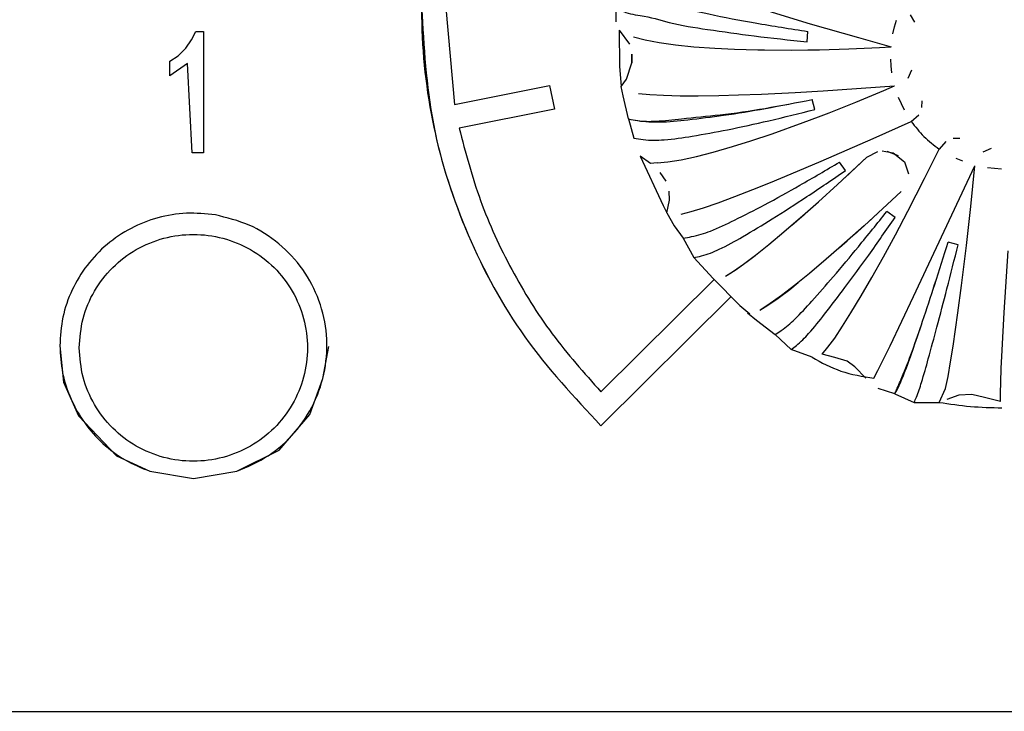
# Model space of a CAD drawing. Header units: millimetres. Extents: x -721 to -161, y -237 to 477.
# Tile 17 of 40: x -422 to -401, y -192 to -178. Entities that reach past the tile are written whole.
import ezdxf

# ---------------------------------------------------------------- set-up
doc = ezdxf.new("R2010")
doc.units = ezdxf.units.MM

# ---------------------------------------------------------------- blocks, each defined once
blk = doc.blocks.new('Bedienfeldblende__7', base_point=(-466.289, -201.139))
at = {"color": 7, "linetype": 'Continuous'}
blk.add_line((-429.729, -192.392), (-374.189, -192.392), dxfattribs=at)
blk = doc.blocks.new('CFX-Folientastatur__8', base_point=(-455.839, -187.911))
at = {"color": 7, "linetype": 'Continuous'}
for p, q in [((-412.849, -177.897), (-412.674, -179.884)), ((-418.086, -178.553), (-418, -178.378)), ((-418, -178.378), (-417.842, -178.378)), ((-417.842, -178.378), (-417.842, -180.881)), ((-418.201, -178.727), (-418.086, -178.553)), ((-418.359, -178.885), (-418.201, -178.727)), ((-418.532, -178.996), (-418.359, -178.885)), ((-418.532, -179.297), (-418.532, -178.996)), ((-418.172, -179.038), (-418.532, -179.297)), ((-418.172, -179.038), (-418.532, -179.297)), ((-418.072, -180.881), (-418.172, -179.038)), ((-412.674, -179.884), (-410.712, -179.496)), ((-410.712, -179.496), (-410.614, -179.983)), ((-410.614, -179.983), (-412.576, -180.372)), ((-410.614, -179.983), (-412.576, -180.372)), ((-417.842, -180.881), (-418.072, -180.881)), ((-417.842, -180.881), (-418.072, -180.881)), ((-409.655, -185.806), (-407.327, -183.491)), ((-406.976, -183.845), (-409.656, -186.505)), ((-406.976, -183.845), (-409.656, -186.505)), ((-420.799, -184.859), (-420.72, -185.611)), ((-415.384, -185.531), (-415.256, -184.876)), ((-420.72, -185.611), (-420.414, -186.304)), ((-415.647, -186.276), (-415.384, -185.531)), ((-420.414, -186.304), (-419.632, -187.127)), ((-416.284, -187.011), (-415.647, -186.276)), ((-419.632, -187.127), (-418.942, -187.445)), ((-417.156, -187.445), (-416.284, -187.011)), ((-418.942, -187.445), (-418.049, -187.592)), ((-418.049, -187.592), (-417.156, -187.445))]:
    blk.add_line(p, q, dxfattribs=at)
for points, knots in [([(-393.042, -186.505), (-392.493, -185.916), (-391.394, -184.739), (-390.255, -182.623), (-389.522, -180.381), (-389.276, -178.045), (-389.474, -175.697), (-390.143, -173.415), (-391.248, -171.309), (-392.75, -169.461), (-394.587, -167.943), (-396.689, -166.815), (-398.972, -166.119), (-401.349, -165.884), (-403.725, -166.119), (-406.009, -166.815), (-408.111, -167.943), (-409.948, -169.461), (-411.449, -171.309), (-412.555, -173.415), (-413.224, -175.697), (-413.422, -178.045), (-413.175, -180.381), (-412.443, -182.623), (-411.303, -184.739), (-410.205, -185.916), (-409.656, -186.505)], [0, 0, 0, 0, 2.406947, 4.811415, 7.139825, 9.446664, 11.806903, 14.168065, 16.531002, 18.896288, 21.264132, 23.634347, 26.00638, 28.379398, 30.752417, 33.12445, 35.494665, 37.862509, 40.227795, 42.590732, 44.951894, 47.312133, 49.618971, 51.947382, 54.35185, 56.758797, 56.758797, 56.758797, 56.758797]), ([(-413.349, -177.892), (-413.302, -178.694), (-413.209, -180.299), (-412.452, -182.602), (-411.304, -184.739), (-410.205, -185.916), (-409.656, -186.505)], [0, 0, 0, 0, 2.401512, 4.804065, 7.208532, 9.615479, 9.615479, 9.615479, 9.615479]), ([(-412.576, -180.372), (-412.443, -180.875), (-412.177, -181.882), (-411.518, -183.303), (-410.696, -184.638), (-410.002, -185.417), (-409.655, -185.806)], [0, 0, 0, 0, 1.55939, 3.119542, 4.680666, 6.2429, 6.2429, 6.2429, 6.2429]), ([(-417.596, -182.161), (-417.794, -182.141), (-418.191, -182.1), (-418.785, -182.203), (-419.342, -182.42), (-419.84, -182.755), (-420.254, -183.188), (-420.562, -183.699), (-420.761, -184.265), (-420.786, -184.661), (-420.799, -184.859)], [0, 0, 0, 0, 0.595618, 1.191163, 1.78635, 2.380957, 2.974872, 3.568109, 4.160808, 4.753212, 4.753212, 4.753212, 4.753212]), ([(-417.156, -187.445), (-416.933, -187.35), (-416.486, -187.158), (-415.942, -186.663), (-415.539, -186.054), (-415.313, -185.359), (-415.276, -184.63), (-415.433, -183.917), (-415.771, -183.268), (-416.269, -182.734), (-416.888, -182.335), (-417.36, -182.219), (-417.596, -182.161)], [0, 0, 0, 0, 0.724616, 1.448269, 2.170893, 2.892707, 3.61415, 4.335765, 5.058046, 5.781305, 6.505585, 7.230651, 7.230651, 7.230651, 7.230651]), ([(-420.799, -184.859), (-420.788, -185.047), (-420.765, -185.424), (-420.584, -185.965), (-420.303, -186.46), (-419.924, -186.884), (-419.468, -187.23), (-419.117, -187.374), (-418.942, -187.445)], [0, 0, 0, 0, 0.564294, 1.128844, 1.693865, 2.259489, 2.825749, 3.39257, 3.39257, 3.39257, 3.39257])]:
    blk.add_open_spline(points, degree=3, knots=knots, dxfattribs=at)
at = {"color": 1, "linetype": 'Continuous'}
blk.add_open_spline([(-420.399, -184.9), (-420.383, -185.104), (-420.352, -185.513), (-420.105, -186.083), (-419.73, -186.572), (-419.237, -186.948), (-418.664, -187.184), (-418.049, -187.264), (-417.434, -187.184), (-416.861, -186.948), (-416.368, -186.572), (-415.99, -186.083), (-415.753, -185.513), (-415.672, -184.9), (-415.753, -184.288), (-415.99, -183.718), (-416.368, -183.229), (-416.861, -182.853), (-417.434, -182.617), (-418.049, -182.537), (-418.664, -182.617), (-419.237, -182.853), (-419.73, -183.229), (-420.105, -183.718), (-420.352, -184.288), (-420.383, -184.697), (-420.399, -184.9)], degree=3, knots=[0, 0, 0, 0, 0.61017, 1.220775, 1.832135, 2.444365, 3.057347, 3.670763, 4.284179, 4.897161, 5.509391, 6.120751, 6.731356, 7.341526, 7.951696, 8.562302, 9.173661, 9.785891, 10.398873, 11.012289, 11.625705, 12.238687, 12.850917, 13.462277, 14.072882, 14.683052, 14.683052, 14.683052, 14.683052], dxfattribs=at)
blk = doc.blocks.new('Achse__12', base_point=(-407.342, -184.202))
at = {"color": 7, "linetype": 'Continuous'}
for p, q in [((-404.177, -180.974), (-403.954, -180.855)), ((-403.766, -180.847), (-403.535, -180.939)), ((-404.633, -181.396), (-404.177, -180.974)), ((-403.47, -181.677), (-404.238, -182.385)), ((-405.724, -182.371), (-405.47, -182.151)), ((-404.238, -182.385), (-404.756, -182.848)), ((-404.756, -182.848), (-405.019, -183.076)), ((-406.645, -183.122), (-406.481, -182.996)), ((-405.019, -183.076), (-405.363, -183.367)), ((-407.059, -183.404), (-406.873, -183.285)), ((-406.873, -183.285), (-406.645, -183.122)), ((-407.342, -183.475), (-406.792, -184.031)), ((-405.363, -183.367), (-405.669, -183.617)), ((-405.669, -183.617), (-405.939, -183.825)), ((-405.939, -183.825), (-406.168, -183.99)), ((-406.792, -184.031), (-406.587, -184.202)), ((-406.168, -183.99), (-406.353, -184.108))]:
    blk.add_line(p, q, dxfattribs=at)
blk = doc.blocks.new('Kappe__13', base_point=(-409.349, -186.221))
at = {"color": 7, "linetype": 'Continuous'}
for p, q in [((-409.349, -177.973), (-409.349, -178.182)), ((-406.216, -177.958), (-405.347, -178.22)), ((-405.347, -178.22), (-404.349, -178.508)), ((-403.609, -178.287), (-403.568, -178.15)), ((-403.193, -178.191), (-403.281, -178.036)), ((-409.281, -178.351), (-409.273, -179.096)), ((-409.281, -178.351), (-409.066, -178.639)), ((-405.412, -178.592), (-405.393, -178.381)), ((-403.643, -178.428), (-403.609, -178.287)), ((-408.983, -178.494), (-408.748, -178.556)), ((-408.748, -178.556), (-408.459, -178.611)), ((-408.459, -178.611), (-408.117, -178.658)), ((-404.349, -178.508), (-403.679, -178.697)), ((-408.117, -178.658), (-407.745, -178.695)), ((-407.745, -178.695), (-407.312, -178.727)), ((-407.312, -178.727), (-406.904, -178.746)), ((-406.904, -178.746), (-406.428, -178.76)), ((-406.428, -178.76), (-406.287, -178.762)), ((-406.287, -178.762), (-405.734, -178.765)), ((-405.734, -178.765), (-405.395, -178.762)), ((-405.395, -178.762), (-405.156, -178.758)), ((-405.156, -178.758), (-404.549, -178.74)), ((-404.549, -178.74), (-403.92, -178.711)), ((-403.92, -178.711), (-403.679, -178.697)), ((-409.128, -179.365), (-409.019, -179.03)), ((-409.019, -179.03), (-409.017, -178.849)), ((-409.017, -178.849), (-409.019, -179.03)), ((-403.679, -179.092), (-403.689, -178.95)), ((-409.273, -179.096), (-409.236, -179.516)), ((-403.664, -179.236), (-403.679, -179.092)), ((-403.327, -179.343), (-403.253, -179.173)), ((-409.236, -179.516), (-409.128, -179.365)), ((-409.2, -179.709), (-409.236, -179.516)), ((-406.348, -179.67), (-405.658, -179.636)), ((-405.658, -179.636), (-405.081, -179.603)), ((-405.081, -179.603), (-403.609, -179.502)), ((-404.403, -179.837), (-403.828, -179.597)), ((-403.828, -179.597), (-403.609, -179.502)), ((-409.086, -180.182), (-409.2, -179.709)), ((-408.88, -179.656), (-408.649, -179.68)), ((-408.649, -179.68), (-408.364, -179.696)), ((-408.364, -179.696), (-408.025, -179.705)), ((-408.025, -179.705), (-407.656, -179.706)), ((-407.656, -179.706), (-407.226, -179.7)), ((-407.226, -179.7), (-406.821, -179.688)), ((-406.821, -179.688), (-406.348, -179.67)), ((-405.252, -179.989), (-405.307, -179.785)), ((-404.959, -180.058), (-404.403, -179.837)), ((-403.469, -179.872), (-403.527, -179.742)), ((-403.046, -179.95), (-403.043, -179.81)), ((-403.405, -180.003), (-403.469, -179.872)), ((-409.086, -180.182), (-408.978, -180.582)), ((-405.49, -180.26), (-405.178, -180.143)), ((-405.178, -180.143), (-404.959, -180.058)), ((-404.052, -180.586), (-403.265, -180.235)), ((-403.265, -180.235), (-403.108, -180.098)), ((-406.127, -180.488), (-405.49, -180.26)), ((-406.943, -180.753), (-406.566, -180.635)), ((-406.566, -180.635), (-406.127, -180.488)), ((-405.118, -181.053), (-404.052, -180.586)), ((-402.553, -180.651), (-402.691, -180.806)), ((-402.262, -180.587), (-402.403, -180.589)), ((-407.343, -180.868), (-406.943, -180.753)), ((-403.866, -180.842), (-403.637, -180.883)), ((-402.989, -181.409), (-402.691, -180.806)), ((-401.622, -180.795), (-401.793, -180.869)), ((-408.85, -180.948), (-408.373, -181.964)), ((-408.635, -181.104), (-408.85, -180.948)), ((-408.495, -181.086), (-408.275, -181.068)), ((-408.275, -181.068), (-408.006, -181.025)), ((-408.006, -181.025), (-407.687, -180.956)), ((-407.687, -180.956), (-407.343, -180.868)), ((-405.739, -181.317), (-405.118, -181.053)), ((-404.784, -181.535), (-404.177, -180.974)), ((-403.637, -180.883), (-403.407, -181.07)), ((-402.205, -181.057), (-402.338, -180.998)), ((-408.495, -181.086), (-408.635, -181.104)), ((-404.621, -181.247), (-404.743, -181.074)), ((-403.407, -181.07), (-403.324, -181.315)), ((-403.219, -183.846), (-401.954, -181.147)), ((-402.04, -181.987), (-401.954, -181.147)), ((-401.553, -181.207), (-401.697, -181.192)), ((-401.408, -181.218), (-401.553, -181.207)), ((-408.312, -181.463), (-408.438, -181.285)), ((-406.164, -181.492), (-405.739, -181.317)), ((-403.335, -182.084), (-402.989, -181.409)), ((-408.243, -181.856), (-408.249, -181.673)), ((-408.243, -181.856), (-408.249, -181.673)), ((-406.895, -181.781), (-406.527, -181.638)), ((-406.527, -181.638), (-406.164, -181.492)), ((-405.176, -181.89), (-404.784, -181.535)), ((-403.664, -181.858), (-403.47, -181.677)), ((-408.301, -182.118), (-408.243, -181.856)), ((-407.241, -181.909), (-406.895, -181.781)), ((-408.373, -181.964), (-408.301, -182.118)), ((-407.796, -182.091), (-407.543, -182.012)), ((-407.543, -182.012), (-407.241, -181.909)), ((-405.45, -182.132), (-405.176, -181.89)), ((-402.129, -182.79), (-402.04, -181.987)), ((-408.301, -182.118), (-408.15, -182.387)), ((-408, -182.143), (-407.796, -182.091)), ((-405.888, -182.511), (-405.45, -182.132)), ((-404.442, -182.569), (-404.077, -182.239)), ((-404.077, -182.239), (-403.932, -182.105)), ((-403.596, -182.215), (-403.77, -182.094)), ((-403.592, -182.571), (-403.335, -182.084)), ((-408.15, -182.387), (-407.964, -182.638)), ((-407.964, -182.638), (-407.745, -183.041)), ((-406.197, -182.769), (-405.888, -182.511)), ((-403.839, -183.027), (-403.592, -182.571)), ((-406.475, -182.991), (-406.197, -182.769)), ((-404.743, -182.836), (-404.586, -182.697)), ((-402.299, -182.776), (-402.505, -182.721)), ((-402.231, -183.619), (-402.129, -182.79)), ((-407.343, -183.474), (-407.745, -183.041)), ((-406.717, -183.175), (-406.475, -182.991)), ((-404.075, -183.449), (-403.839, -183.027)), ((-401.353, -184.175), (-401.272, -182.904)), ((-406.923, -183.319), (-406.717, -183.175)), ((-407.09, -183.421), (-406.923, -183.319)), ((-404.294, -183.829), (-404.075, -183.449)), ((-406.009, -183.878), (-405.768, -183.695)), ((-405.768, -183.695), (-405.594, -183.556)), ((-402.305, -184.18), (-402.231, -183.619)), ((-406.216, -184.022), (-406.009, -183.878)), ((-404.506, -184.181), (-404.294, -183.829)), ((-403.701, -184.857), (-403.219, -183.846)), ((-406.383, -184.125), (-406.216, -184.022)), ((-406.636, -184.177), (-406.452, -184.328)), ((-404.679, -184.456), (-404.506, -184.181)), ((-402.404, -184.864), (-402.305, -184.18)), ((-401.394, -184.952), (-401.353, -184.175)), ((-406.452, -184.328), (-406.067, -184.625)), ((-404.841, -184.699), (-404.679, -184.456)), ((-406.067, -184.625), (-405.741, -184.933)), ((-404.981, -184.89), (-404.841, -184.699)), ((-405.097, -185.03), (-404.981, -184.89)), ((-403.848, -185.159), (-403.701, -184.857)), ((-402.455, -185.189), (-402.404, -184.864)), ((-405.307, -185.096), (-405.741, -184.933)), ((-404.839, -185.098), (-405.097, -185.03)), ((-404.588, -185.178), (-404.839, -185.098)), ((-401.411, -185.327), (-401.394, -184.952)), ((-404.426, -185.291), (-404.588, -185.178)), ((-404.201, -185.525), (-404.426, -185.291)), ((-403.953, -185.367), (-403.848, -185.159)), ((-402.508, -185.493), (-402.455, -185.189)), ((-404.034, -185.523), (-403.953, -185.367)), ((-402.557, -185.739), (-402.508, -185.493)), ((-401.421, -185.61), (-401.411, -185.327)), ((-401.427, -185.837), (-401.421, -185.61)), ((-403.602, -185.847), (-403.945, -185.736)), ((-403.602, -185.847), (-403.206, -186.029)), ((-402.69, -186.025), (-402.557, -185.739)), ((-402.283, -185.874), (-402.534, -185.967)), ((-402.016, -185.859), (-402.283, -185.874)), ((-401.755, -185.923), (-402.016, -185.859)), ((-401.428, -186.007), (-401.755, -185.923)), ((-401.428, -186.007), (-401.427, -185.837)), ((-403.206, -186.029), (-402.69, -186.025))]:
    blk.add_line(p, q, dxfattribs=at)
for points, knots in [([(-409.297, -177.359), (-409.257, -177.396), (-409.117, -177.527), (-408.751, -177.699), (-408.16, -177.855), (-407.381, -178.038), (-406.437, -178.217), (-405.755, -178.324), (-405.393, -178.381)], [0, 0, 0, 0, 0.163325, 0.574794, 1.189377, 1.999792, 2.973847, 4.071617, 4.071617, 4.071617, 4.071617]), ([(-409.297, -177.359), (-409.257, -177.396), (-409.117, -177.527), (-408.751, -177.699), (-408.16, -177.855), (-407.381, -178.038), (-406.437, -178.217), (-405.755, -178.324), (-405.393, -178.381)], [0, 0, 0, 0, 0.163325, 0.574794, 1.189377, 1.999792, 2.973847, 4.071617, 4.071617, 4.071617, 4.071617]), ([(-409.334, -177.696), (-409.305, -177.79), (-409.235, -178.016), (-408.747, -178.041), (-408.203, -178.231), (-407.403, -178.346), (-406.461, -178.485), (-405.775, -178.555), (-405.412, -178.592)], [0, 0, 0, 0, 0.270911, 0.657364, 1.266463, 2.072083, 3.04229, 4.137342, 4.137342, 4.137342, 4.137342]), ([(-409.349, -177.973), (-409.349, -177.982), (-409.349, -178.051), (-409.349, -178.121), (-409.349, -178.182)], [0, 0, 0, 0, 0.0261307, 0.2090454, 0.2090454, 0.2090454, 0.2090454]), ([(-409.086, -180.182), (-409.022, -180.195), (-408.813, -180.238), (-408.402, -180.257), (-407.815, -180.198), (-407.087, -180.106), (-406.233, -179.965), (-405.627, -179.847), (-405.307, -179.785)], [0, 0, 0, 0, 0.195846, 0.639793, 1.224928, 1.966829, 2.841364, 3.819348, 3.819348, 3.819348, 3.819348]), ([(-409.086, -180.182), (-409.025, -180.195), (-408.841, -180.234), (-408.472, -180.237), (-407.908, -180.164), (-407.156, -180.101), (-406.259, -179.97), (-405.63, -179.847), (-405.307, -179.785)], [0, 0, 0, 0, 0.186391, 0.56506, 1.096399, 1.891997, 2.828314, 3.81503, 3.81503, 3.81503, 3.81503]), ([(-408.978, -180.582), (-408.915, -180.592), (-408.708, -180.625), (-408.302, -180.622), (-407.724, -180.532), (-407.006, -180.402), (-406.164, -180.217), (-405.567, -180.068), (-405.252, -179.989)], [0, 0, 0, 0, 0.191572, 0.628532, 1.20867, 1.946259, 2.817303, 3.792724, 3.792724, 3.792724, 3.792724]), ([(-403.265, -180.235), (-403.182, -180.342), (-403.015, -180.558), (-402.799, -180.723), (-402.691, -180.806)], [0, 0, 0, 0, 0.4064733, 0.8133345, 0.8133345, 0.8133345, 0.8133345]), ([(-407.964, -182.638), (-407.905, -182.629), (-407.713, -182.601), (-407.353, -182.487), (-406.86, -182.25), (-406.246, -181.936), (-405.525, -181.535), (-405.015, -181.234), (-404.743, -181.074)], [0, 0, 0, 0, 0.177052, 0.582356, 1.124145, 1.819441, 2.650884, 3.597055, 3.597055, 3.597055, 3.597055]), ([(-407.964, -182.638), (-407.905, -182.629), (-407.713, -182.601), (-407.353, -182.487), (-406.86, -182.25), (-406.246, -181.936), (-405.525, -181.535), (-405.015, -181.234), (-404.743, -181.074)], [0, 0, 0, 0, 0.177052, 0.582356, 1.124145, 1.819441, 2.650884, 3.597055, 3.597055, 3.597055, 3.597055]), ([(-407.745, -183.041), (-407.692, -183.031), (-407.51, -182.995), (-407.167, -182.857), (-406.689, -182.585), (-406.087, -182.223), (-405.383, -181.767), (-404.885, -181.428), (-404.621, -181.247)], [0, 0, 0, 0, 0.162683, 0.553628, 1.101649, 1.811679, 2.660405, 3.619339, 3.619339, 3.619339, 3.619339]), ([(-406.067, -184.625), (-406.025, -184.599), (-405.881, -184.508), (-405.624, -184.282), (-405.277, -183.902), (-404.839, -183.404), (-404.326, -182.787), (-403.964, -182.335), (-403.77, -182.094)], [0, 0, 0, 0, 0.148608, 0.510228, 1.022126, 1.691288, 2.500597, 3.428945, 3.428945, 3.428945, 3.428945]), ([(-406.067, -184.625), (-406.025, -184.599), (-405.881, -184.508), (-405.624, -184.282), (-405.277, -183.902), (-404.839, -183.404), (-404.326, -182.787), (-403.964, -182.335), (-403.77, -182.094)], [0, 0, 0, 0, 0.148608, 0.510228, 1.022126, 1.691288, 2.500597, 3.428945, 3.428945, 3.428945, 3.428945]), ([(-405.741, -184.933), (-405.704, -184.906), (-405.572, -184.812), (-405.336, -184.569), (-405.013, -184.162), (-404.6, -183.622), (-404.117, -182.958), (-403.777, -182.473), (-403.596, -182.215)], [0, 0, 0, 0, 0.136141, 0.487178, 1.008655, 1.696146, 2.526631, 3.471962, 3.471962, 3.471962, 3.471962]), ([(-403.602, -185.847), (-403.582, -185.81), (-403.509, -185.675), (-403.387, -185.381), (-403.223, -184.917), (-403.014, -184.305), (-402.77, -183.556), (-402.597, -183.012), (-402.505, -182.721)], [0, 0, 0, 0, 0.127911, 0.459615, 0.951983, 1.604251, 2.399288, 3.316112, 3.316112, 3.316112, 3.316112]), ([(-403.602, -185.847), (-403.596, -185.833), (-403.548, -185.721), (-403.422, -185.435), (-403.233, -184.951), (-403.016, -184.309), (-402.769, -183.556), (-402.597, -183.012), (-402.505, -182.721)], [0, 0, 0, 0, 0.045716, 0.36573, 0.939384, 1.603198, 2.398235, 3.315059, 3.315059, 3.315059, 3.315059]), ([(-403.206, -186.029), (-403.191, -185.993), (-403.132, -185.857), (-403.033, -185.556), (-402.898, -185.073), (-402.723, -184.43), (-402.519, -183.646), (-402.376, -183.079), (-402.299, -182.776)], [0, 0, 0, 0, 0.117987, 0.443511, 0.948774, 1.622614, 2.442059, 3.379105, 3.379105, 3.379105, 3.379105]), ([(-405.307, -185.096), (-405.115, -185.202), (-404.716, -185.421), (-404.267, -185.488), (-404.034, -185.523)], [0, 0, 0, 0, 0.652973, 1.351648, 1.351648, 1.351648, 1.351648]), ([(-402.69, -186.025), (-402.476, -186.057), (-402.047, -186.121), (-401.614, -186.132), (-401.397, -186.138)], [0, 0, 0, 0, 0.64951, 1.29907, 1.29907, 1.29907, 1.29907])]:
    blk.add_open_spline(points, degree=3, knots=knots, dxfattribs=at)
blk = doc.blocks.new('Drehknopf__14', base_point=(-409.349, -186.221))
for name, p in [('Kappe__13', (-409.349, -186.221)), ('Achse__12', (-407.342, -184.202))]:
    blk.add_blockref(name, p)
blk = doc.blocks.new('CFX-Bedienfeld_C-silber_1__18', base_point=(-455.839, -187.911))
for name, p in [('CFX-Folientastatur__8', (-455.839, -187.911)), ('Drehknopf__14', (-409.349, -186.221))]:
    blk.add_blockref(name, p)
blk = doc.blocks.new('L10-für-dxf-Internet__87', base_point=(-720.837, -236.984))
for name, p in [('Bedienfeldblende__7', (-466.289, -201.139)), ('CFX-Bedienfeld_C-silber_1__18', (-455.839, -187.911))]:
    blk.add_blockref(name, p)
blk = doc.blocks.new('SA_LinksA', base_point=(-491, 104))
blk.add_blockref('L10-für-dxf-Internet__87', (-720.837, -236.984))

msp = doc.modelspace()

# ---------------------------------------------------------------- block references
msp.add_blockref('SA_LinksA', (-491, 104))

doc.saveas('drawing.dxf')
